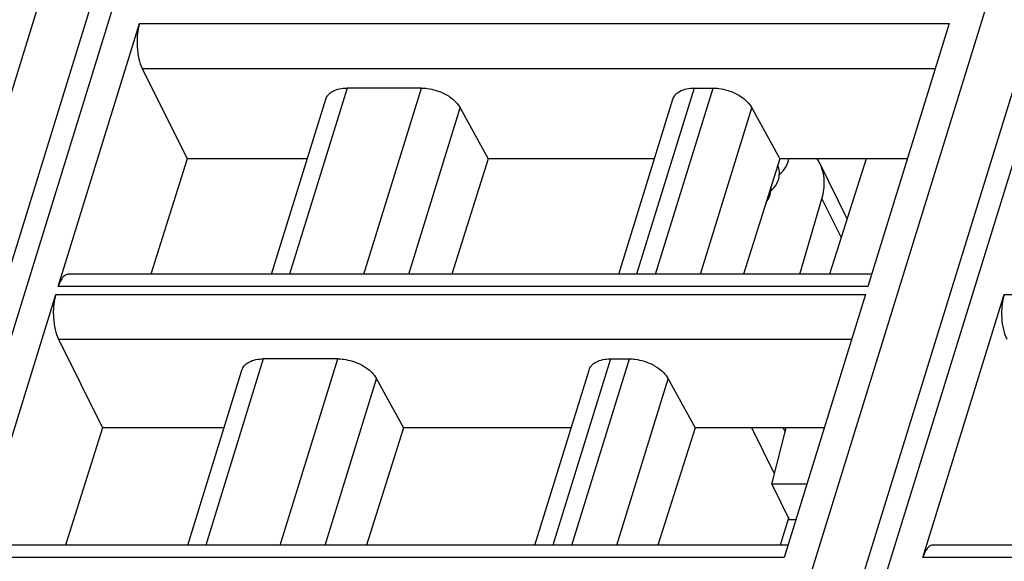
# Model space of a CAD drawing. Header units: millimetres. Extents: x 0 to 841, y 0 to 594.
# Tile 76 of 237: x 392 to 416, y 133 to 147. Entities that reach past the tile are written whole.
import ezdxf

# ---------------------------------------------------------------- set-up
doc = ezdxf.new("R2010")
doc.units = ezdxf.units.MM
doc.header["$LTSCALE"] = 46.255
doc.layers.get('0').update_dxf_attribs({"linetype": 'CONTINUOUS'})
doc.layers.add('1', color=7, linetype='CONTINUOUS')

msp = doc.modelspace()

# ---------------------------------------------------------------- linework, layer by layer
at = {"color": 7, "linetype": 'CONTINUOUS'}
for p, q in [((378.65581, 99.42039), (397.17388, 159.3449)), ((401.95865, 99.42039), (418.9376, 154.36429)), ((392.58562, 140.18601), (394.58266, 146.64844)), ((414.47787, 146.64844), (412.48083, 140.18601)), ((394.64719, 145.54678), (395.75387, 143.32483)), ((401.51055, 145.06482), (399.68095, 145.06482)), ((408.21, 145.06482), (408.67641, 145.06482)), ((397.82723, 140.48873), (399.15623, 144.78937)), ((406.35626, 140.48873), (407.68526, 144.78937)), ((402.46476, 144.57677), (403.14986, 143.32483)), ((409.63061, 144.57677), (410.31571, 143.32483)), ((395.75387, 143.32483), (394.8606, 140.48873)), ((398.70366, 143.32483), (395.75387, 143.32483)), ((403.14986, 143.32483), (402.25557, 140.48873)), ((407.23268, 143.32483), (403.14986, 143.32483)), ((410.31571, 143.32483), (409.42142, 140.48873)), ((413.4508, 143.32483), (410.31571, 143.32483)), ((412.4368, 143.32483), (411.53396, 140.48873)), ((411.96808, 141.85243), (411.29822, 143.21747)), ((410.80816, 140.48873), (411.35223, 142.34353)), ((412.57438, 140.48873), (392.83939, 140.48873)), ((390.52806, 133.52773), (392.5251, 139.99016)), ((412.42031, 139.99016), (410.42327, 133.52773)), ((413.8309, 133.52773), (415.82794, 139.99016)), ((392.58963, 138.8885), (393.67208, 136.71518)), ((399.45299, 138.40655), (397.62339, 138.40655)), ((406.15244, 138.40655), (406.61885, 138.40655)), ((395.76967, 133.83045), (397.09867, 138.13109)), ((400.40719, 137.91849), (401.06568, 136.71518)), ((404.29869, 133.83045), (405.62769, 138.13109)), ((407.57305, 137.91849), (408.23154, 136.71518)), ((393.67208, 136.71518), (392.7635, 133.83045)), ((396.66112, 136.71518), (393.67208, 136.71518)), ((401.06568, 136.71518), (400.15606, 133.83045)), ((405.19014, 136.71518), (401.06568, 136.71518)), ((408.23154, 136.71518), (407.32191, 133.83045)), ((411.40826, 136.71518), (408.23154, 136.71518)), ((410.18232, 135.57945), (409.62498, 136.71518)), ((410.11814, 135.33042), (410.47501, 136.71518)), ((410.98034, 135.33042), (410.11814, 135.33042)), ((410.11814, 135.33042), (410.54478, 134.46101)), ((410.53021, 134.49071), (410.32617, 133.83045)), ((410.54478, 134.46101), (410.71167, 134.46101)), ((410.51681, 133.83045), (390.78183, 133.83045)), ((433.81966, 133.83045), (414.08467, 133.83045))]:
    msp.add_line(p, q, dxfattribs=at)
at = {"color": 9, "linetype": 'CONTINUOUS'}
for p, q in [((419.16725, 153.32917), (402.60903, 99.74675)), ((395.80958, 153.15174), (379.30619, 99.74675)), ((377.46407, 99.74675), (393.80623, 152.63002)), ((400.76691, 99.74675), (417.10908, 152.63002)), ((394.58266, 146.64844), (414.47787, 146.64844)), ((394.64719, 145.54678), (414.13743, 145.54678)), ((399.68097, 145.06482), (398.26685, 140.48873)), ((400.09644, 140.48873), (401.51056, 145.06482)), ((408.21, 145.06482), (406.79588, 140.48873)), ((407.26229, 140.48873), (408.67641, 145.06482)), ((401.20145, 140.48873), (402.46476, 144.57677)), ((408.36731, 140.48873), (409.63061, 144.57677)), ((411.35223, 142.34353), (411.82059, 141.38912)), ((412.48083, 140.18601), (392.58562, 140.18601)), ((392.5251, 139.99016), (412.42031, 139.99016)), ((415.82794, 139.99016), (435.72315, 139.99016)), ((392.58963, 138.8885), (412.07987, 138.8885)), ((397.62341, 138.40655), (396.20929, 133.83045)), ((398.03887, 133.83045), (399.45299, 138.40655)), ((406.15244, 138.40655), (404.73831, 133.83045)), ((405.20473, 133.83045), (406.61885, 138.40655)), ((399.14389, 133.83045), (400.40719, 137.91849)), ((406.30974, 133.83045), (407.57305, 137.91849)), ((410.39475, 136.71518), (410.44737, 136.60795)), ((410.42327, 133.52773), (390.52806, 133.52773)), ((433.72611, 133.52773), (413.8309, 133.52773))]:
    msp.add_line(p, q, dxfattribs=at)
at = {"color": 7, "linetype": 'CONTINUOUS'}
for points in [[(410.51529, 143.23651), (410.52801, 143.28616), (410.53377, 143.32483)], [(410.30378, 142.92449), (410.30456, 142.9872), (410.29789, 143.05129), (410.28365, 143.11616), (410.26627, 143.16802)], [(410.30407, 142.94744), (410.30859, 142.95055), (410.35916, 142.99301), (410.40366, 143.03883), (410.442, 143.08772), (410.47405, 143.13925), (410.49932, 143.19211), (410.51537, 143.23675)], [(410.09821, 142.54887), (410.13439, 142.57933), (410.17742, 142.62394), (410.21433, 142.67151), (410.24499, 142.72158), (410.2688, 142.77241), (410.28265, 142.81143)], [(410.28253, 142.81103), (410.29611, 142.86559), (410.30378, 142.92449)], [(410.07794, 142.43721), (410.09036, 142.48637), (410.09807, 142.5422)], [(410.09807, 142.5422), (410.09935, 142.60183), (410.09668, 142.63021)], [(409.98096, 142.26322), (410.00433, 142.29164), (410.0366, 142.34162), (410.0617, 142.39267), (410.07808, 142.43767)]]:
    msp.add_lwpolyline(points, dxfattribs=at)
msp.add_arc((410.34234, 142.74776), 1.06501, 26.169016, 32.856625, dxfattribs=at)
for points, knots in [([(394.58266, 146.64844), (394.56969, 146.60645), (394.5244, 146.41953), (394.51498, 146.22488), (394.52364, 146.07703)], [0, 0, 0, 0, 0.22881463, 1, 1, 1, 1]), ([(394.52364, 146.07703), (394.52938, 145.97907), (394.55364, 145.79769), (394.60965, 145.62215), (394.64719, 145.54678)], [0, 0, 0, 0, 0.53816872, 1, 1, 1, 1]), ([(399.24172, 144.92388), (399.26639, 144.94721), (399.39499, 145.03837), (399.55897, 145.06482), (399.68095, 145.06482)], [0, 0, 0, 0, 0.21777869, 1, 1, 1, 1]), ([(401.51055, 145.06482), (401.55784, 145.06482), (401.75304, 145.05145), (401.94454, 144.99131), (402.07638, 144.92387)], [0, 0, 0, 0, 0.24204309, 1, 1, 1, 1]), ([(407.77075, 144.92388), (407.79542, 144.94721), (407.92402, 145.03837), (408.088, 145.06482), (408.20998, 145.06482)], [0, 0, 0, 0, 0.21777869, 1, 1, 1, 1]), ([(408.67641, 145.06482), (408.72369, 145.06482), (408.91889, 145.05145), (409.1104, 144.99131), (409.24224, 144.92387)], [0, 0, 0, 0, 0.24204309, 1, 1, 1, 1]), ([(399.15623, 144.78937), (399.16792, 144.8272), (399.19494, 144.87548), (399.23166, 144.91435), (399.24172, 144.92388)], [0, 0, 0, 0, 0.7407559, 1, 1, 1, 1]), ([(402.07638, 144.92387), (402.11933, 144.90191), (402.26974, 144.81371), (402.40396, 144.68788), (402.46477, 144.57675)], [0, 0, 0, 0, 0.27579327, 1, 1, 1, 1]), ([(407.68525, 144.78937), (407.69694, 144.8272), (407.72396, 144.87548), (407.76068, 144.91435), (407.77075, 144.92388)], [0, 0, 0, 0, 0.7407559, 1, 1, 1, 1]), ([(409.24224, 144.92387), (409.28518, 144.90191), (409.43559, 144.81371), (409.56981, 144.68788), (409.63062, 144.57675)], [0, 0, 0, 0, 0.27579327, 1, 1, 1, 1]), ([(411.35151, 142.34073), (411.39486, 142.48849), (411.43676, 142.79027), (411.36167, 143.0882), (411.29818, 143.21745)], [0, 0, 0, 0, 0.51676364, 1, 1, 1, 1]), ([(392.73995, 140.45131), (392.70444, 140.42375), (392.64088, 140.3384), (392.60287, 140.24183), (392.58562, 140.18601)], [0, 0, 0, 0, 0.43482843, 1, 1, 1, 1]), ([(392.5251, 139.99016), (392.51212, 139.94818), (392.46683, 139.76125), (392.45742, 139.5666), (392.46608, 139.41875)], [0, 0, 0, 0, 0.22881463, 1, 1, 1, 1]), ([(415.82794, 139.99016), (415.81497, 139.94818), (415.76968, 139.76125), (415.76026, 139.5666), (415.76892, 139.41875)], [0, 0, 0, 0, 0.22881463, 1, 1, 1, 1]), ([(392.46608, 139.41875), (392.47182, 139.3208), (392.49608, 139.13941), (392.55209, 138.96387), (392.58963, 138.8885)], [0, 0, 0, 0, 0.53816872, 1, 1, 1, 1]), ([(415.76892, 139.41875), (415.77466, 139.3208), (415.79892, 139.13941), (415.85493, 138.96387), (415.89247, 138.8885)], [0, 0, 0, 0, 0.53816872, 1, 1, 1, 1]), ([(397.18416, 138.2656), (397.20883, 138.28894), (397.33743, 138.38009), (397.50141, 138.40655), (397.62339, 138.40655)], [0, 0, 0, 0, 0.21777869, 1, 1, 1, 1]), ([(399.45299, 138.40655), (399.50028, 138.40655), (399.69547, 138.39317), (399.88698, 138.33303), (400.01882, 138.2656)], [0, 0, 0, 0, 0.24204309, 1, 1, 1, 1]), ([(405.71319, 138.2656), (405.73786, 138.28894), (405.86645, 138.38009), (406.03043, 138.40655), (406.15241, 138.40655)], [0, 0, 0, 0, 0.21777869, 1, 1, 1, 1]), ([(406.61884, 138.40655), (406.66613, 138.40655), (406.86133, 138.39317), (407.05283, 138.33303), (407.18467, 138.2656)], [0, 0, 0, 0, 0.24204309, 1, 1, 1, 1]), ([(397.09866, 138.13109), (397.11035, 138.16892), (397.13737, 138.2172), (397.17409, 138.25607), (397.18416, 138.2656)], [0, 0, 0, 0, 0.7407559, 1, 1, 1, 1]), ([(400.01882, 138.2656), (400.06177, 138.24363), (400.21217, 138.15543), (400.34639, 138.0296), (400.4072, 137.91848)], [0, 0, 0, 0, 0.27579327, 1, 1, 1, 1]), ([(405.62769, 138.13109), (405.63938, 138.16892), (405.6664, 138.2172), (405.70312, 138.25607), (405.71319, 138.2656)], [0, 0, 0, 0, 0.7407559, 1, 1, 1, 1]), ([(407.18467, 138.2656), (407.22762, 138.24363), (407.37803, 138.15543), (407.51225, 138.0296), (407.57306, 137.91848)], [0, 0, 0, 0, 0.27579327, 1, 1, 1, 1]), ([(413.98523, 133.79304), (413.94972, 133.76547), (413.88616, 133.68012), (413.84815, 133.58356), (413.8309, 133.52773)], [0, 0, 0, 0, 0.43482843, 1, 1, 1, 1])]:
    msp.add_open_spline(points, degree=3, knots=knots, dxfattribs=at)
for points in [[(392.79443, 140.48129), (392.77476, 140.47474), (392.75632, 140.46402), (392.73995, 140.45131)], [(392.83939, 140.48871), (392.8242, 140.48871), (392.80884, 140.4861), (392.79443, 140.48129)], [(414.03971, 133.82301), (414.02004, 133.81646), (414.0016, 133.80575), (413.98523, 133.79304)], [(414.08467, 133.83043), (414.06948, 133.83043), (414.05412, 133.82782), (414.03971, 133.82301)]]:
    msp.add_open_spline(points, degree=3, dxfattribs=at)
at = {"layer": '1', "color": 1, "linetype": 'CONTINUOUS'}
msp.add_line((410.18232, 135.57945), (409.62498, 136.71518), dxfattribs=at)

doc.saveas('drawing.dxf')
